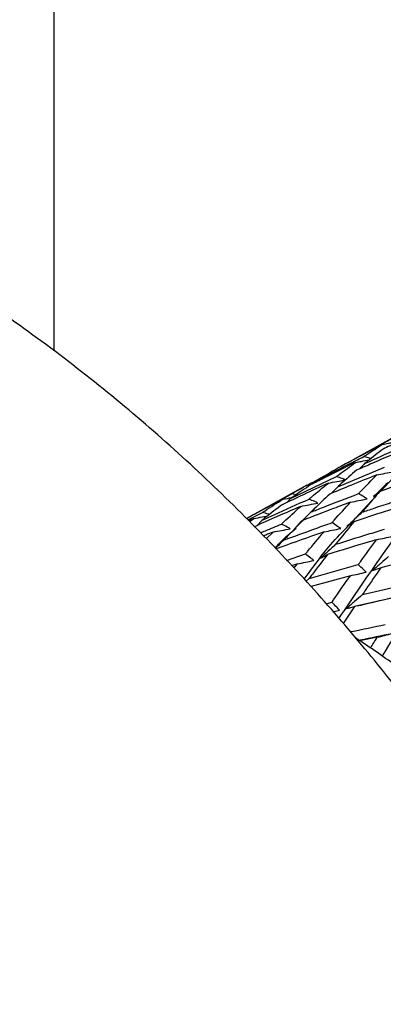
# Model space of a CAD drawing. Header units: millimetres. Extents: x 73 to 180, y 34 to 171.
# Tile 31 of 59: x 99.05 to 101.86, y 133.8 to 141.4. Entities that reach past the tile are written whole.
import ezdxf

# ---------------------------------------------------------------- set-up
doc = ezdxf.new("R2010")
doc.units = ezdxf.units.MM

msp = doc.modelspace()

# ---------------------------------------------------------------- linework, layer by layer
at = {"color": 7, "linetype": 'Continuous', "lineweight": 25}
for p, q in [((99.3178, 138.845), (99.3178, 143.2319)), ((102.0199, 138.2213), (101.6392, 138.0112)), ((101.5069, 137.7951), (101.8686, 137.9459)), ((101.8381, 137.7606), (101.993, 137.9266)), ((101.143, 137.7033), (101.4975, 137.8731)), ((101.3171, 137.83), (101.3763, 137.8639)), ((101.3622, 137.8508), (101.3467, 137.8341)), ((101.382, 137.8631), (101.3763, 137.8639)), ((101.2672, 137.8059), (100.8633, 137.583)), ((101.3087, 137.8285), (101.3483, 137.8358)), ((100.806, 137.5513), (101.1515, 137.7396)), ((101.143, 137.7033), (101.1137, 137.6727)), ((101.1845, 137.7324), (101.1515, 137.7396)), ((101.6466, 137.5554), (101.8006, 137.7205)), ((100.813, 137.5383), (100.926, 137.5959)), ((100.8581, 137.5489), (100.8211, 137.5305)), ((100.8262, 137.5256), (100.8581, 137.5489)), ((100.9239, 137.5371), (100.8815, 137.4938)), ((101.2352, 137.535), (101.1826, 137.4834)), ((100.9548, 137.3913), (101.0078, 137.4445)), ((101.1109, 137.2258), (101.2573, 137.275)), ((101.1952, 137.1985), (101.1505, 137.1838)), ((101.1685, 137.1647), (101.1952, 137.1985)), ((101.2854, 137.085), (101.6653, 137.1929)), ((101.2854, 137.085), (101.263, 137.0646)), ((101.6041, 137.1071), (101.3015, 137.0235)), ((101.6965, 136.9608), (102.0768, 137.0502)), ((102.0156, 136.9554), (101.6348, 136.8687)), ((101.4161, 136.8908), (101.4618, 136.9026)), ((101.6348, 136.8687), (101.5483, 136.7376)), ((101.4697, 136.8286), (101.5213, 136.841)), ((101.8109, 136.6315), (101.6768, 136.604))]:
    msp.add_line(p, q, dxfattribs=at)
at = {"color": 7, "linetype": 'Continuous', "lineweight": 25, "flags": 128}
for points in [[(101.7621, 138.0118), (101.7524, 138.0145), (101.7076, 138.0272)], [(101.7836, 137.7191), (101.8045, 137.736), (101.8324, 137.7586)]]:
    msp.add_lwpolyline(points, dxfattribs=at)
at = {"color": 7, "linetype": 'Continuous', "lineweight": 25}
for points, knots in [([(97.7305, 115.257), (97.8733, 115.3779), (98.2139, 115.6663), (98.7637, 116.1348), (99.3518, 116.6446), (99.9008, 117.1323), (100.4057, 117.5952), (100.8683, 118.0351), (101.2934, 118.4568), (101.6866, 118.8657), (102.0535, 119.2678), (102.4109, 119.683), (102.7613, 120.1187), (103.1054, 120.5827), (103.4325, 121.0661), (103.7443, 121.5778), (104.0412, 122.1278), (104.3222, 122.7283), (104.5716, 123.3625), (104.7841, 124.0252), (104.9549, 124.7036), (105.0849, 125.4081), (105.171, 126.1291), (105.2126, 126.859), (105.2105, 127.5924), (105.166, 128.3256), (105.0809, 129.0556), (104.957, 129.7791), (104.7965, 130.492), (104.603, 131.1875), (104.3839, 131.8504), (104.1571, 132.4454), (103.9391, 132.9567), (103.6786, 133.5167), (103.3523, 134.1477), (103.0151, 134.7229), (102.7097, 135.2024), (102.4359, 135.6067), (102.0924, 136.0758), (101.7135, 136.5533), (101.2973, 137.0352), (100.8482, 137.5115), (100.3687, 137.9754), (99.8612, 138.4216), (99.3275, 138.8455), (98.7696, 139.2433), (98.1892, 139.6116), (97.588, 139.9474), (96.9687, 140.2474), (96.3348, 140.5086), (95.6921, 140.7283), (95.0482, 140.9046), (94.412, 141.0376), (93.7922, 141.1292), (93.1944, 141.1837), (92.6197, 141.2064), (92.0656, 141.2023), (91.5264, 141.1752), (90.996, 141.1279), (90.4683, 141.0623), (89.9371, 140.979), (89.3957, 140.8784), (88.8362, 140.7595), (88.251, 140.6211), (87.6327, 140.4616), (86.9749, 140.2797), (86.2741, 140.0747), (85.5356, 139.8495), (84.8888, 139.6468), (84.5035, 139.5251), (84.3627, 139.4806)], [0, 0, 0, 0, 0.016658, 0.039751, 0.061072, 0.08039, 0.097706, 0.113257, 0.127342, 0.140262, 0.152305, 0.163742, 0.176032, 0.188131, 0.200355, 0.212942, 0.226226, 0.240533, 0.256144, 0.271236, 0.286996, 0.303155, 0.319489, 0.335852, 0.352148, 0.368349, 0.384437, 0.40039, 0.416172, 0.431703, 0.446786, 0.460807, 0.472249, 0.482079, 0.49997, 0.517206, 0.524281, 0.536011, 0.548195, 0.56127, 0.574915, 0.589007, 0.603445, 0.618161, 0.633102, 0.64823, 0.663508, 0.6789, 0.69436, 0.709795, 0.725081, 0.740038, 0.754456, 0.768158, 0.781073, 0.793265, 0.8049, 0.816198, 0.827403, 0.838746, 0.850419, 0.862686, 0.875813, 0.890076, 0.90576, 0.92314, 0.942447, 0.963758, 0.986764, 1, 1, 1, 1]), ([(101.8497, 136.4841), (101.9871, 136.7051), (102.3418, 137.2757), (102.8286, 137.9619), (103.2335, 138.492), (103.4237, 138.6951), (103.4779, 138.753)], [0, 0, 0, 0, 0.2366389, 0.6110278, 0.8891064, 1, 1, 1, 1]), ([(102.2025, 138.2471), (102.1048, 138.2021), (101.9891, 138.1488), (101.8743, 138.094), (101.8564, 138.0855)], [0, 0, 0, 0, 0.84432, 1, 1, 1, 1]), ([(101.5155, 136.7756), (101.6281, 136.9429), (101.9547, 137.4279), (102.3087, 137.8823), (102.5439, 138.1267), (102.5754, 138.1594)], [0, 0, 0, 0, 0.313133, 0.908212, 1, 1, 1, 1]), ([(101.5811, 137.979), (101.6229, 138.0022), (101.7338, 138.0636), (101.8457, 138.1237), (101.9153, 138.1611)], [0, 0, 0, 0, 0.377594, 1, 1, 1, 1]), ([(101.8524, 138.1225), (101.7571, 138.0723), (101.6443, 138.0127), (101.5324, 137.9518), (101.515, 137.9423)], [0, 0, 0, 0, 0.84432, 1, 1, 1, 1]), ([(102.0074, 138.0771), (101.9237, 138.0411), (101.8047, 137.9899), (101.6865, 137.9372), (101.6515, 137.9216)], [0, 0, 0, 0, 0.703975, 1, 1, 1, 1]), ([(101.7076, 138.0272), (101.7154, 138.0326), (101.7636, 138.0657), (101.8119, 138.0967), (101.8524, 138.1225)], [0, 0, 0, 0, 0.163703, 1, 1, 1, 1]), ([(101.7134, 137.973), (101.7984, 138.0115), (101.9158, 138.0647), (102.0341, 138.1164), (102.0668, 138.1307)], [0, 0, 0, 0, 0.723515, 1, 1, 1, 1]), ([(101.8564, 138.0855), (101.8163, 138.0547), (101.7686, 138.018), (101.721, 137.9792), (101.7134, 137.973)], [0, 0, 0, 0, 0.83894, 1, 1, 1, 1]), ([(101.8524, 138.1225), (101.8676, 138.1252), (101.8913, 138.1292), (101.915, 138.1336), (101.9235, 138.1352)], [0, 0, 0, 0, 0.639204, 1, 1, 1, 1]), ([(101.3622, 137.8508), (101.4452, 137.8938), (101.56, 137.9532), (101.6756, 138.0112), (101.7076, 138.0272)], [0, 0, 0, 0, 0.723515, 1, 1, 1, 1]), ([(101.6445, 137.9829), (101.6591, 137.9855), (101.6943, 137.9917), (101.7293, 137.9983), (101.7498, 138.0022)], [0, 0, 0, 0, 0.416931, 1, 1, 1, 1]), ([(101.6445, 137.9829), (101.5625, 137.9424), (101.4461, 137.8848), (101.3305, 137.8259), (101.2963, 137.8085)], [0, 0, 0, 0, 0.703975, 1, 1, 1, 1]), ([(101.515, 137.9423), (101.4722, 137.9174), (101.4211, 137.8877), (101.3704, 137.8559), (101.3622, 137.8508)], [0, 0, 0, 0, 0.83894, 1, 1, 1, 1]), ([(101.4975, 137.8731), (101.5043, 137.8784), (101.5531, 137.9163), (101.6022, 137.9521), (101.6445, 137.9829)], [0, 0, 0, 0, 0.139085, 1, 1, 1, 1]), ([(101.6515, 137.9216), (101.6114, 137.8872), (101.5631, 137.8459), (101.5151, 137.8025), (101.5069, 137.7951)], [0, 0, 0, 0, 0.830241, 1, 1, 1, 1]), ([(101.7134, 137.973), (101.7025, 137.9615), (101.6893, 137.9475), (101.6759, 137.9338), (101.6736, 137.9314)], [0, 0, 0, 0, 0.825966, 1, 1, 1, 1]), ([(101.3763, 137.8639), (101.3848, 137.8683), (101.3982, 137.8752), (101.4117, 137.8815), (101.4167, 137.8839)], [0, 0, 0, 0, 0.631114, 1, 1, 1, 1]), ([(101.4339, 137.8229), (101.4558, 137.8269), (101.5001, 137.835), (101.5444, 137.8436), (101.5668, 137.848)], [0, 0, 0, 0, 0.493445, 1, 1, 1, 1]), ([(101.8083, 137.8864), (101.7427, 137.8601), (101.6212, 137.8113), (101.5002, 137.761), (101.4445, 137.7378)], [0, 0, 0, 0, 0.539521, 1, 1, 1, 1]), ([(101.5668, 137.848), (101.5584, 137.851), (101.5353, 137.8594), (101.5122, 137.8678), (101.4975, 137.8731)], [0, 0, 0, 0, 0.36257, 1, 1, 1, 1]), ([(101.6669, 137.7411), (101.6726, 137.7471), (101.7197, 137.7968), (101.7669, 137.8445), (101.8083, 137.8864)], [0, 0, 0, 0, 0.121149, 1, 1, 1, 1]), ([(101.8083, 137.8864), (101.8296, 137.8903), (101.8726, 137.8982), (101.9156, 137.9066), (101.9374, 137.9108)], [0, 0, 0, 0, 0.493445, 1, 1, 1, 1]), ([(102.2012, 137.8879), (102.1348, 137.8651), (102.0115, 137.8227), (101.8889, 137.7788), (101.8324, 137.7586)], [0, 0, 0, 0, 0.539521, 1, 1, 1, 1]), ([(101.4339, 137.8229), (101.3695, 137.7932), (101.2502, 137.738), (101.1316, 137.6814), (101.077, 137.6553)], [0, 0, 0, 0, 0.539521, 1, 1, 1, 1]), ([(101.2963, 137.8085), (101.2538, 137.78), (101.2025, 137.7458), (101.1516, 137.7095), (101.143, 137.7033)], [0, 0, 0, 0, 0.830241, 1, 1, 1, 1]), ([(101.1515, 137.7396), (101.1588, 137.7439), (101.2109, 137.7748), (101.2634, 137.8036), (101.3087, 137.8285)], [0, 0, 0, 0, 0.139085, 1, 1, 1, 1]), ([(101.2853, 137.6992), (101.2913, 137.7044), (101.3407, 137.7469), (101.3903, 137.7874), (101.4339, 137.8229)], [0, 0, 0, 0, 0.121149, 1, 1, 1, 1]), ([(101.5069, 137.7951), (101.4897, 137.7775), (101.4724, 137.7597), (101.455, 137.7423), (101.4549, 137.7421)], [0, 0, 0, 0, 0.993364, 1, 1, 1, 1]), ([(101.8921, 137.8252), (101.8742, 137.8076), (101.8382, 137.7719), (101.8019, 137.7368), (101.7836, 137.7191)], [0, 0, 0, 0, 0.495567, 1, 1, 1, 1]), ([(101.0838, 137.6984), (101.0209, 137.6653), (100.9273, 137.616), (100.8344, 137.5656), (100.8039, 137.5491)], [0, 0, 0, 0, 0.671637, 1, 1, 1, 1]), ([(100.9239, 137.5371), (100.9543, 137.551), (101.0744, 137.6059), (101.1952, 137.6594), (101.2853, 137.6992)], [0, 0, 0, 0, 0.253772, 1, 1, 1, 1]), ([(100.926, 137.5959), (100.9324, 137.6002), (100.9847, 137.6356), (101.0375, 137.669), (101.0838, 137.6984)], [0, 0, 0, 0, 0.121149, 1, 1, 1, 1]), ([(101.0838, 137.6984), (101.1063, 137.7026), (101.13, 137.7069), (101.1537, 137.7116), (101.1549, 137.7118)], [0, 0, 0, 0, 0.947822, 1, 1, 1, 1]), ([(101.354, 137.6687), (101.3457, 137.6724), (101.3228, 137.6826), (101.2999, 137.6927), (101.2853, 137.6992)], [0, 0, 0, 0, 0.36171, 1, 1, 1, 1]), ([(101.2992, 137.5981), (101.3302, 137.6104), (101.4524, 137.659), (101.5752, 137.706), (101.6669, 137.7411)], [0, 0, 0, 0, 0.253772, 1, 1, 1, 1]), ([(101.4445, 137.7378), (101.4046, 137.7001), (101.3561, 137.6543), (101.3077, 137.6066), (101.2992, 137.5981)], [0, 0, 0, 0, 0.823375, 1, 1, 1, 1]), ([(101.6056, 137.6756), (101.6268, 137.6796), (101.6698, 137.6878), (101.7128, 137.6965), (101.7345, 137.7009)], [0, 0, 0, 0, 0.495044, 1, 1, 1, 1]), ([(101.7345, 137.7009), (101.7263, 137.7057), (101.7038, 137.7191), (101.6813, 137.7325), (101.6669, 137.7411)], [0, 0, 0, 0, 0.36171, 1, 1, 1, 1]), ([(101.8324, 137.7586), (101.794, 137.7149), (101.7475, 137.6618), (101.7009, 137.6068), (101.6927, 137.5971)], [0, 0, 0, 0, 0.823375, 1, 1, 1, 1]), ([(101.6927, 137.5971), (101.7241, 137.6078), (101.8479, 137.6499), (101.9721, 137.6905), (102.0648, 137.7208)], [0, 0, 0, 0, 0.253772, 1, 1, 1, 1]), ([(101.2211, 137.6431), (101.1781, 137.6245), (101.0566, 137.572), (100.9358, 137.5181), (100.8577, 137.4832)], [0, 0, 0, 0, 0.35399, 1, 1, 1, 1]), ([(101.077, 137.6553), (101.0349, 137.6235), (100.9837, 137.5849), (100.9328, 137.5443), (100.9239, 137.5371)], [0, 0, 0, 0, 0.8233751, 1, 1, 1, 1]), ([(101.0722, 137.5064), (101.0779, 137.5117), (101.1273, 137.5585), (101.1771, 137.6034), (101.2211, 137.6431)], [0, 0, 0, 0, 0.114177, 1, 1, 1, 1]), ([(101.2211, 137.6431), (101.2431, 137.6472), (101.2874, 137.6554), (101.3317, 137.6642), (101.354, 137.6687)], [0, 0, 0, 0, 0.495044, 1, 1, 1, 1]), ([(101.6056, 137.6756), (101.5619, 137.6593), (101.4384, 137.6132), (101.3155, 137.5656), (101.2361, 137.5349)], [0, 0, 0, 0, 0.35399, 1, 1, 1, 1]), ([(101.4628, 137.5172), (101.4682, 137.5234), (101.5157, 137.5774), (101.5634, 137.6295), (101.6056, 137.6756)], [0, 0, 0, 0, 0.114177, 1, 1, 1, 1]), ([(102.0054, 137.646), (101.9612, 137.6319), (101.8365, 137.5922), (101.7122, 137.551), (101.6319, 137.5244)], [0, 0, 0, 0, 0.35399, 1, 1, 1, 1]), ([(100.8581, 137.5489), (100.8807, 137.5531), (100.9164, 137.5598), (100.9521, 137.5669), (100.9652, 137.5696)], [0, 0, 0, 0, 0.632027, 1, 1, 1, 1]), ([(100.979, 137.5801), (100.9759, 137.581), (100.9583, 137.5863), (100.9407, 137.5915), (100.926, 137.5959)], [0, 0, 0, 0, 0.171169, 1, 1, 1, 1]), ([(101.2361, 137.5349), (101.1962, 137.4938), (101.1475, 137.4437), (101.0989, 137.3917), (101.0901, 137.3823)], [0, 0, 0, 0, 0.819301, 1, 1, 1, 1]), ([(101.2992, 137.5981), (101.2811, 137.5801), (101.2449, 137.544), (101.2083, 137.5084), (101.19, 137.4904)], [0, 0, 0, 0, 0.496932, 1, 1, 1, 1]), ([(101.19, 137.4904), (101.1965, 137.4968), (101.2119, 137.5116), (101.2273, 137.5264), (101.2361, 137.5349)], [0, 0, 0, 0, 0.4262046, 1, 1, 1, 1]), ([(101.6927, 137.5971), (101.674, 137.5791), (101.6363, 137.5429), (101.5985, 137.5072), (101.5794, 137.4893)], [0, 0, 0, 0, 0.496932, 1, 1, 1, 1]), ([(100.9099, 137.4389), (100.9225, 137.4443), (100.9765, 137.4672), (101.0307, 137.4894), (101.0722, 137.5064)], [0, 0, 0, 0, 0.234249, 1, 1, 1, 1]), ([(101.0078, 137.4445), (101.0296, 137.4486), (101.0738, 137.457), (101.118, 137.466), (101.1403, 137.4705)], [0, 0, 0, 0, 0.493262, 1, 1, 1, 1]), ([(101.0225, 137.3195), (101.0346, 137.3336), (101.0879, 137.3961), (101.1435, 137.4397), (101.1865, 137.4735)], [0, 0, 0, 0, 0.226707, 1, 1, 1, 1]), ([(101.1403, 137.4705), (101.1322, 137.4748), (101.1095, 137.4868), (101.0868, 137.4987), (101.0722, 137.5064)], [0, 0, 0, 0, 0.360187, 1, 1, 1, 1]), ([(101.0901, 137.3823), (101.1722, 137.4125), (101.2962, 137.4582), (101.4207, 137.5023), (101.4628, 137.5172)], [0, 0, 0, 0, 0.662032, 1, 1, 1, 1]), ([(101.2483, 137.0801), (101.3157, 137.1732), (101.4305, 137.3319), (101.5462, 137.4501), (101.594, 137.499)], [0, 0, 0, 0, 0.586462, 1, 1, 1, 1]), ([(101.4008, 137.4459), (101.4219, 137.45), (101.4647, 137.4584), (101.5075, 137.4674), (101.5292, 137.4719)], [0, 0, 0, 0, 0.493262, 1, 1, 1, 1]), ([(101.5292, 137.4719), (101.5212, 137.4774), (101.4991, 137.4925), (101.4769, 137.5076), (101.4628, 137.5172)], [0, 0, 0, 0, 0.360187, 1, 1, 1, 1]), ([(101.6319, 137.5244), (101.5933, 137.4774), (101.5461, 137.4201), (101.4989, 137.3608), (101.4904, 137.3501)], [0, 0, 0, 0, 0.819301, 1, 1, 1, 1]), ([(101.4904, 137.3501), (101.5733, 137.3761), (101.6985, 137.4154), (101.824, 137.4532), (101.8665, 137.4659)], [0, 0, 0, 0, 0.662032, 1, 1, 1, 1]), ([(101.5794, 137.4893), (101.5869, 137.4943), (101.6044, 137.506), (101.6219, 137.5177), (101.6319, 137.5244)], [0, 0, 0, 0, 0.426205, 1, 1, 1, 1]), ([(101.0078, 137.4445), (100.989, 137.437), (100.9641, 137.427), (100.9393, 137.4167), (100.9332, 137.4142)], [0, 0, 0, 0, 0.755828, 1, 1, 1, 1]), ([(101.0901, 137.3823), (101.0715, 137.3642), (101.0495, 137.3427), (101.0273, 137.3215), (101.0238, 137.3182)], [0, 0, 0, 0, 0.842928, 1, 1, 1, 1]), ([(101.4008, 137.4459), (101.3817, 137.4393), (101.2567, 137.3961), (101.1322, 137.3513), (101.0267, 137.3134)], [0, 0, 0, 0, 0.15262, 1, 1, 1, 1]), ([(101.2573, 137.275), (101.2628, 137.2817), (101.3106, 137.3399), (101.3584, 137.3961), (101.4008, 137.4459)], [0, 0, 0, 0, 0.115264, 1, 1, 1, 1]), ([(101.8059, 137.3852), (101.7867, 137.3796), (101.6608, 137.3428), (101.5352, 137.3044), (101.4287, 137.2719)], [0, 0, 0, 0, 0.15262, 1, 1, 1, 1]), ([(101.6653, 137.1929), (101.6707, 137.2004), (101.7176, 137.2657), (101.7645, 137.3291), (101.8059, 137.3852)], [0, 0, 0, 0, 0.1152643, 1, 1, 1, 1]), ([(101.8059, 137.3852), (101.8263, 137.3895), (101.8677, 137.3981), (101.9092, 137.4073), (101.9302, 137.4119)], [0, 0, 0, 0, 0.493262, 1, 1, 1, 1]), ([(101.4904, 137.3501), (101.4711, 137.332), (101.4321, 137.2956), (101.393, 137.2596), (101.3732, 137.2415)], [0, 0, 0, 0, 0.494889, 1, 1, 1, 1]), ([(101.3222, 137.2252), (101.3145, 137.2312), (101.2928, 137.2478), (101.2712, 137.2644), (101.2573, 137.275)], [0, 0, 0, 0, 0.3601862, 1, 1, 1, 1]), ([(101.4287, 137.2719), (101.3897, 137.2216), (101.342, 137.16), (101.2942, 137.0966), (101.2854, 137.085)], [0, 0, 0, 0, 0.8164037, 1, 1, 1, 1]), ([(101.3732, 137.2415), (101.3811, 137.2458), (101.3996, 137.2559), (101.4181, 137.2661), (101.4287, 137.2719)], [0, 0, 0, 0, 0.426226, 1, 1, 1, 1]), ([(101.8995, 137.2563), (101.8795, 137.2384), (101.8391, 137.2022), (101.7986, 137.1665), (101.7782, 137.1485)], [0, 0, 0, 0, 0.494889, 1, 1, 1, 1]), ([(102.2169, 137.2635), (102.1977, 137.2588), (102.0715, 137.2282), (101.9454, 137.196), (101.8386, 137.1688)], [0, 0, 0, 0, 0.15262, 1, 1, 1, 1]), ([(101.1952, 137.1985), (101.2159, 137.2027), (101.2583, 137.2113), (101.3006, 137.2205), (101.3222, 137.2252)], [0, 0, 0, 0, 0.489537, 1, 1, 1, 1]), ([(101.7269, 137.1347), (101.7195, 137.1417), (101.699, 137.1611), (101.6784, 137.1805), (101.6653, 137.1929)], [0, 0, 0, 0, 0.3601862, 1, 1, 1, 1]), ([(101.8386, 137.1688), (101.8, 137.1128), (101.7528, 137.0441), (101.7052, 136.9737), (101.6965, 136.9608)], [0, 0, 0, 0, 0.816404, 1, 1, 1, 1]), ([(101.7782, 137.1485), (101.7867, 137.1514), (101.8069, 137.1582), (101.8271, 137.1649), (101.8386, 137.1688)], [0, 0, 0, 0, 0.4262265, 1, 1, 1, 1]), ([(101.4618, 136.9026), (101.4675, 136.9109), (101.515, 136.9802), (101.5624, 137.0477), (101.6041, 137.1071)], [0, 0, 0, 0, 0.120414, 1, 1, 1, 1]), ([(101.6041, 137.1071), (101.6241, 137.1114), (101.665, 137.1204), (101.706, 137.1299), (101.7269, 137.1347)], [0, 0, 0, 0, 0.489537, 1, 1, 1, 1]), ([(101.6965, 136.9608), (101.6763, 136.9431), (101.635, 136.9072), (101.5937, 136.8717), (101.5726, 136.8536)], [0, 0, 0, 0, 0.491194, 1, 1, 1, 1]), ([(101.6563, 136.8736), (101.7332, 136.8921), (101.8925, 136.9304), (102.0518, 136.9662), (102.1342, 136.9846)], [0, 0, 0, 0, 0.482771, 1, 1, 1, 1]), ([(101.5213, 136.841), (101.5141, 136.8485), (101.4943, 136.869), (101.4745, 136.8895), (101.4618, 136.9026)], [0, 0, 0, 0, 0.362369, 1, 1, 1, 1]), ([(101.5726, 136.8536), (101.5815, 136.8558), (101.6022, 136.8608), (101.623, 136.8658), (101.6348, 136.8687)], [0, 0, 0, 0, 0.428738, 1, 1, 1, 1]), ([(101.6037, 136.6735), (101.6064, 136.6741), (101.6961, 136.6937), (101.7858, 136.7123), (101.8727, 136.7303)], [0, 0, 0, 0, 0.0300098, 1, 1, 1, 1]), ([(104.5262, 131.4022), (104.5262, 131.4833), (104.526, 131.7211), (104.4792, 132.1272), (104.3897, 132.6137), (104.2571, 133.1004), (104.0858, 133.5817), (103.877, 134.0526), (103.6331, 134.5083), (103.3564, 134.9441), (103.0499, 135.3553), (102.7167, 135.738), (102.3596, 136.0867), (102.0017, 136.3879), (101.7571, 136.5513), (101.6441, 136.6267)], [0, 0, 0, 0, 0.0418, 0.122544, 0.203318, 0.284084, 0.364831, 0.445566, 0.526301, 0.607054, 0.68784, 0.768676, 0.849578, 0.930557, 1, 1, 1, 1]), ([(101.6697, 136.6089), (101.673, 136.6097), (101.759, 136.6282), (101.8449, 136.6454), (101.9274, 136.6619)], [0, 0, 0, 0, 0.038337, 1, 1, 1, 1]), ([(101.7589, 136.5471), (101.7675, 136.5613), (101.785, 136.5897), (101.8023, 136.6175), (101.8109, 136.6315)], [0, 0, 0, 0, 0.499097, 1, 1, 1, 1]), ([(101.8109, 136.6315), (101.8298, 136.6363), (101.8686, 136.6462), (101.9075, 136.6566), (101.9274, 136.6619)], [0, 0, 0, 0, 0.486007, 1, 1, 1, 1])]:
    msp.add_open_spline(points, degree=3, knots=knots, dxfattribs=at)

doc.saveas('drawing.dxf')
